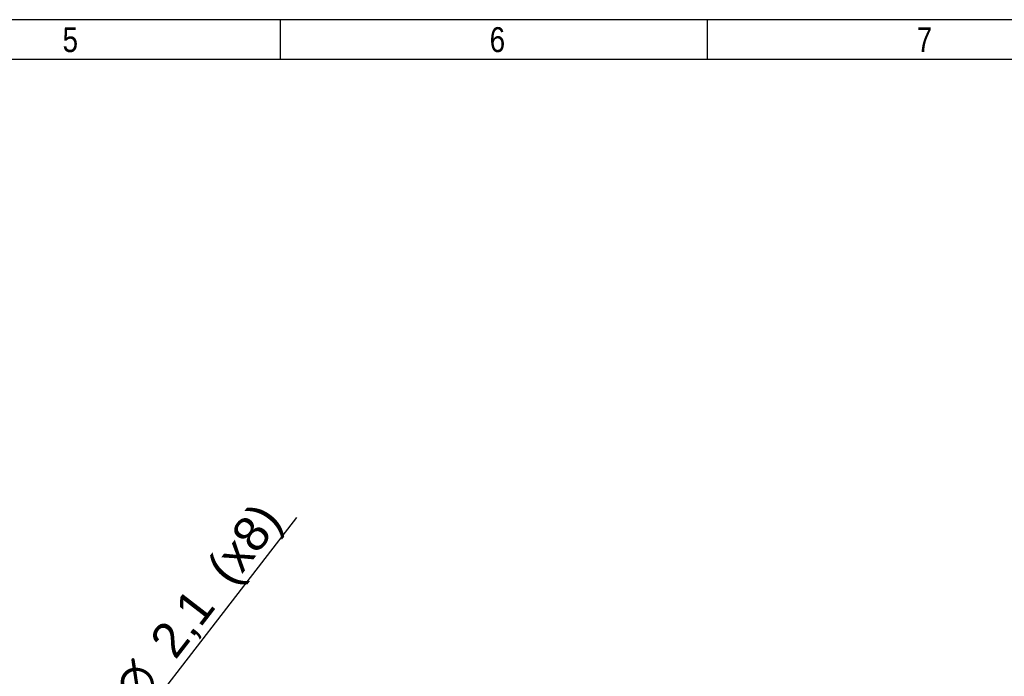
# Model space of a CAD drawing. Header units: millimetres. Extents: x 16 to 406, y 5 to 285.
# Tile 13 of 14: x 208 to 307, y 219 to 285. Entities that reach past the tile are written whole.
import ezdxf
from ezdxf.enums import TextEntityAlignment as Align

# ---------------------------------------------------------------- set-up
doc = ezdxf.new("R2010")
doc.units = ezdxf.units.MM
doc.layers.add('10', color=7, linetype='Continuous')
doc.layers.add('dimensions', color=7, linetype='Continuous')
doc.styles.add('SEACAD_Arial', font='arial.ttf')
doc.styles.add('SEACAD_Solid_Edge_ANSI1_Symbols', font='semeca1.ttf')
doc.dimstyles.new('ISO', dxfattribs={"dimtxt": 3.5, "dimasz": 3.5, "dimexe": 1.75, "dimexo": 0, "dimgap": 0.875, "dimtad": 1, "dimtxsty": 'SEACAD_Arial', "dimblk1": '_SE_FILLED', "dimblk2": '_SE_FILLED', "dimsah": 1, "dimcen": 1.75, "dimadec": 0, "dimazin": 0, "dimtfac": 0.5, "dimtdec": 3, "dimtmove": 0, "dimatfit": 3, "dimfxl": 1, "dimarcsym": 0})

# ---------------------------------------------------------------- blocks, each defined once
blk = doc.blocks.new('DMBLK58')
at = {"layer": 'dimensions', "linetype": 'Continuous'}
for points in [[(219.209, 214.157), (217.532, 211.03), (220.132, 213.444)], [(213.648, 206.954), (214.571, 206.241), (216.248, 209.368)]]:
    blk.add_hatch(color=7, dxfattribs=at).paths.add_polyline_path(points)
at = {"layer": 'dimensions', "color": 7, "linetype": 'Continuous'}
for p, q in [((217.532, 211.03), (235.736, 234.61)), ((211.971, 203.827), (217.532, 211.03))]:
    blk.add_line(p, q, dxfattribs=at)
for s, style, p in [('(x8)', 'SEACAD_Arial', (226.456, 229.749)), ('2,1', 'SEACAD_Arial', (220.774, 222.389)), ('O', 'SEACAD_Solid_Edge_ANSI1_Symbols', (217.109, 217.642))]:
    blk.add_text(s, height=3.5, rotation=52.33114, dxfattribs=dict(at, style=style)).set_placement(p, align=Align.TOP_LEFT)
blk = doc.blocks.new('_SE_FILLED')
at = {"color": 0}
blk.add_line((0, 0), (-1, 0), dxfattribs=at)
blk.add_solid([(0, 0), (-1, -0.1665), (-1, 0.1665), (0, 0)], dxfattribs=at)

msp = doc.modelspace()

# ---------------------------------------------------------------- linework, layer by layer
at = {"layer": '10', "color": 7, "linetype": 'Continuous'}
for p, q in [((234.111, 280.578), (234.111, 284.578)), ((277, 280.578), (277, 284.578)), ((405.666, 280.578), (19.666, 280.578))]:
    msp.add_line(p, q, dxfattribs=at)
msp.add_lwpolyline([(405.666, 13.577), (405.666, 284.577), (15.666, 284.577), (15.666, 13.577), (405.666, 13.577)], dxfattribs=at)

# ---------------------------------------------------------------- texts
at = {"layer": '10', "char_height": 2.5, "width": 1.52175, "attachment_point": 1, "style": 'SEACAD_Arial'}
for s, insert in [('{\\farial rounded mt|b0||i0||c0|p34;\\C7;\\H2.50000002;\\W0.8;5}', (212.222, 283.828)), ('{\\farial rounded mt|b0||i0||c0|p34;\\C7;\\H2.50000002;\\W0.8;6}', (255.11, 283.828)), ('{\\farial rounded mt|b0||i0||c0|p34;\\C7;\\H2.50000002;\\W0.8;7}', (297.999, 283.828))]:
    msp.add_mtext(s, dxfattribs=dict(at, insert=insert))

# ---------------------------------------------------------------- dimensions: what is measured, and where the dimension line sits
at = {"layer": 'dimensions', "color": 7, "linetype": 'Continuous'}
dim = msp.add_diameter_dim_2p(p1=(216.248, 209.368), p2=(217.532, 211.03), text='\\A1;<> (x8)', dimstyle='ISO', override={"dimtmove": 1, "dimtolj": 1}, dxfattribs=at)
dim.commit()
dim.dimension.update_dxf_attribs({"geometry": 'DMBLK58', "text_midpoint": (219.823, 213.999), "dimtype": 163})

doc.saveas('drawing.dxf')
